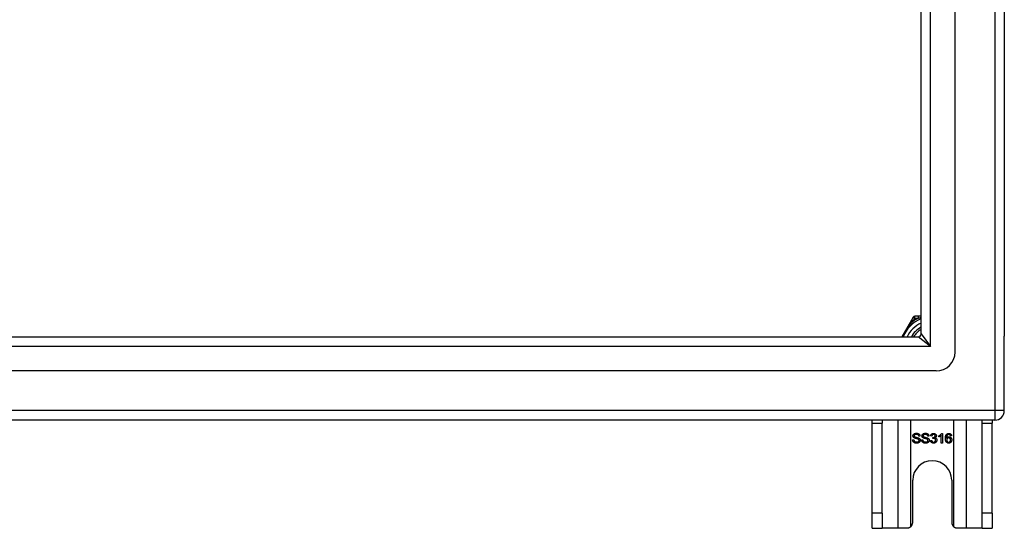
# Model space of a CAD drawing. Header units: inches. Extents: x 56.1 to 140.1, y 34.7 to 67.
# Tile 48 of 60: x 129.8 to 140.1, y 34.7 to 40. Entities that reach past the tile are written whole.
import ezdxf

# ---------------------------------------------------------------- set-up
doc = ezdxf.new("R2010")
doc.units = ezdxf.units.IN
doc.header["$MEASUREMENT"] = 0
doc.layers.add('Visible Edges(ANSI)', color=7, linetype='Continuous', lineweight=25)
doc.layers.add('Visible Tangent Edges(ANSI)', color=7, linetype='Continuous', lineweight=25)

msp = doc.modelspace()

# ---------------------------------------------------------------- linework, layer by layer
at = {"layer": 'Visible Edges(ANSI)'}
for p, q in [((139.551, 36.577), (139.551, 65.159)), ((139.197, 36.765), (139.197, 64.971)), ((140.063, 64.994), (140.063, 36.742)), ((139.097, 36.909), (138.996, 36.734)), ((139.115, 36.941), (139.097, 36.909)), ((139.169, 36.951), (139.132, 36.951)), ((139.197, 36.951), (139.169, 36.951)), ((98.96, 36.734), (139.166, 36.734)), ((140.063, 35.967), (140.063, 36.742)), ((139.354, 36.38), (98.771, 36.38)), ((139.964, 35.868), (98.929, 35.868)), ((138.688, 35.837), (138.688, 35.868)), ((138.793, 35.868), (138.793, 35.837)), ((139.833, 35.837), (139.833, 35.868)), ((139.938, 35.868), (139.938, 35.837)), ((138.688, 34.899), (138.688, 35.837)), ((138.793, 34.899), (138.793, 35.837)), ((139.833, 34.899), (139.833, 35.837)), ((139.938, 34.899), (139.938, 35.837)), ((139.109, 35.662), (139.122, 35.664)), ((139.186, 35.702), (139.173, 35.701)), ((139.203, 35.662), (139.215, 35.664)), ((139.279, 35.702), (139.267, 35.701)), ((139.295, 35.657), (139.308, 35.658)), ((139.309, 35.703), (139.297, 35.705)), ((139.32, 35.678), (139.321, 35.688)), ((139.382, 35.694), (139.382, 35.706)), ((139.407, 35.63), (139.407, 35.709)), ((139.411, 35.731), (139.419, 35.731)), ((139.419, 35.731), (139.419, 35.63)), ((139.514, 35.706), (139.502, 35.705)), ((139.419, 35.63), (139.407, 35.63)), ((139.11, 34.805), (139.11, 35.243)), ((139.516, 35.243), (139.516, 34.805)), ((138.688, 34.743), (138.688, 34.899)), ((138.793, 34.899), (138.793, 34.743)), ((139.833, 34.743), (139.833, 34.899)), ((139.938, 34.899), (139.938, 34.743)), ((138.688, 34.743), (138.793, 34.743)), ((138.957, 34.743), (138.793, 34.743)), ((139.048, 34.743), (138.957, 34.743)), ((139.669, 34.743), (139.578, 34.743)), ((139.833, 34.743), (139.669, 34.743)), ((139.833, 34.743), (139.938, 34.743))]:
    msp.add_line(p, q, dxfattribs=at)
at = {"layer": 'Visible Edges(ANSI)', "flags": 128}
for points in [[(139.152, 35.629), (139.149, 35.629), (139.145, 35.629), (139.142, 35.629), (139.139, 35.63), (139.137, 35.63), (139.134, 35.631), (139.132, 35.632), (139.129, 35.633), (139.127, 35.634), (139.125, 35.635), (139.123, 35.636), (139.121, 35.638), (139.119, 35.639), (139.118, 35.641), (139.116, 35.643), (139.115, 35.644), (139.114, 35.647), (139.113, 35.649), (139.112, 35.651), (139.111, 35.653), (139.11, 35.655), (139.11, 35.658), (139.109, 35.66), (139.109, 35.662)], [(139.113, 35.704), (139.113, 35.706), (139.113, 35.708), (139.114, 35.71), (139.114, 35.712), (139.115, 35.714), (139.115, 35.715), (139.116, 35.717), (139.117, 35.719), (139.119, 35.72), (139.12, 35.722), (139.121, 35.723), (139.123, 35.724), (139.124, 35.726), (139.126, 35.727), (139.128, 35.728), (139.13, 35.729), (139.132, 35.729), (139.134, 35.73), (139.136, 35.731), (139.139, 35.731), (139.141, 35.732), (139.143, 35.732), (139.146, 35.732), (139.148, 35.732)], [(139.127, 35.683), (139.126, 35.683), (139.125, 35.684), (139.124, 35.685), (139.123, 35.685), (139.122, 35.686), (139.121, 35.687), (139.12, 35.688), (139.119, 35.689), (139.119, 35.689), (139.118, 35.69), (139.117, 35.691), (139.117, 35.692), (139.116, 35.693), (139.116, 35.694), (139.115, 35.695), (139.115, 35.696), (139.114, 35.697), (139.114, 35.698), (139.114, 35.699), (139.113, 35.7), (139.113, 35.701), (139.113, 35.702), (139.113, 35.703), (139.113, 35.704)], [(139.122, 35.664), (139.122, 35.662), (139.122, 35.66), (139.123, 35.658), (139.123, 35.657), (139.124, 35.655), (139.125, 35.654), (139.125, 35.652), (139.126, 35.651), (139.127, 35.65), (139.128, 35.649), (139.129, 35.648), (139.13, 35.647), (139.131, 35.646), (139.133, 35.645), (139.134, 35.644), (139.136, 35.643), (139.138, 35.643), (139.14, 35.642), (139.141, 35.642), (139.143, 35.641), (139.145, 35.641), (139.147, 35.641), (139.149, 35.64), (139.151, 35.64)], [(139.149, 35.72), (139.147, 35.72), (139.145, 35.72), (139.143, 35.72), (139.142, 35.72), (139.14, 35.72), (139.138, 35.719), (139.137, 35.719), (139.136, 35.718), (139.134, 35.718), (139.133, 35.717), (139.132, 35.717), (139.131, 35.716), (139.13, 35.715), (139.13, 35.714), (139.129, 35.714), (139.128, 35.713), (139.128, 35.712), (139.127, 35.711), (139.127, 35.71), (139.126, 35.709), (139.126, 35.708), (139.126, 35.707), (139.126, 35.706), (139.126, 35.705)], [(139.126, 35.705), (139.126, 35.705), (139.126, 35.705), (139.126, 35.704), (139.126, 35.704), (139.126, 35.703), (139.126, 35.703), (139.126, 35.702), (139.126, 35.702), (139.126, 35.702), (139.126, 35.701), (139.127, 35.701), (139.127, 35.7), (139.127, 35.7), (139.127, 35.7), (139.127, 35.699), (139.128, 35.699), (139.128, 35.699), (139.128, 35.698), (139.128, 35.698), (139.128, 35.698), (139.129, 35.697), (139.129, 35.697), (139.129, 35.697), (139.13, 35.696)], [(139.165, 35.672), (139.164, 35.672), (139.163, 35.672), (139.162, 35.672), (139.161, 35.673), (139.159, 35.673), (139.158, 35.674), (139.156, 35.674), (139.155, 35.674), (139.153, 35.675), (139.151, 35.675), (139.149, 35.676), (139.147, 35.676), (139.144, 35.677), (139.142, 35.678), (139.14, 35.678), (139.138, 35.679), (139.137, 35.679), (139.135, 35.68), (139.133, 35.68), (139.132, 35.681), (139.131, 35.681), (139.129, 35.682), (139.128, 35.682), (139.127, 35.683)], [(139.13, 35.696), (139.13, 35.696), (139.131, 35.695), (139.132, 35.695), (139.134, 35.694), (139.135, 35.694), (139.137, 35.693), (139.138, 35.692), (139.14, 35.692), (139.142, 35.691), (139.145, 35.691), (139.147, 35.69), (139.15, 35.689), (139.152, 35.689), (139.155, 35.688), (139.157, 35.688), (139.159, 35.687), (139.161, 35.686), (139.163, 35.686), (139.165, 35.685), (139.167, 35.685), (139.168, 35.684), (139.17, 35.684), (139.171, 35.683), (139.172, 35.683)], [(139.148, 35.732), (139.151, 35.732), (139.154, 35.732), (139.156, 35.732), (139.159, 35.731), (139.161, 35.731), (139.164, 35.73), (139.166, 35.729), (139.168, 35.728), (139.17, 35.728), (139.172, 35.726), (139.174, 35.725), (139.176, 35.724), (139.177, 35.723), (139.179, 35.721), (139.18, 35.72), (139.181, 35.718), (139.182, 35.716), (139.183, 35.714), (139.184, 35.712), (139.185, 35.71), (139.185, 35.709), (139.186, 35.706), (139.186, 35.704), (139.186, 35.702)], [(139.173, 35.701), (139.173, 35.703), (139.173, 35.704), (139.173, 35.706), (139.172, 35.707), (139.172, 35.708), (139.171, 35.71), (139.171, 35.711), (139.17, 35.712), (139.169, 35.713), (139.168, 35.714), (139.167, 35.715), (139.166, 35.716), (139.165, 35.716), (139.164, 35.717), (139.163, 35.718), (139.162, 35.718), (139.16, 35.719), (139.159, 35.719), (139.158, 35.72), (139.156, 35.72), (139.154, 35.72), (139.153, 35.72), (139.151, 35.72), (139.149, 35.72)], [(139.151, 35.64), (139.153, 35.64), (139.155, 35.641), (139.157, 35.641), (139.159, 35.641), (139.16, 35.641), (139.162, 35.642), (139.163, 35.642), (139.165, 35.643), (139.166, 35.643), (139.168, 35.644), (139.169, 35.645), (139.17, 35.645), (139.171, 35.646), (139.172, 35.647), (139.173, 35.648), (139.173, 35.649), (139.174, 35.65), (139.175, 35.651), (139.175, 35.652), (139.176, 35.653), (139.176, 35.654), (139.176, 35.655), (139.176, 35.656), (139.176, 35.657)], [(139.189, 35.659), (139.189, 35.657), (139.189, 35.655), (139.188, 35.653), (139.188, 35.651), (139.187, 35.649), (139.186, 35.647), (139.185, 35.645), (139.184, 35.644), (139.183, 35.642), (139.182, 35.64), (139.18, 35.639), (139.179, 35.637), (139.177, 35.636), (139.175, 35.635), (139.173, 35.634), (139.171, 35.633), (139.169, 35.632), (139.167, 35.631), (139.165, 35.63), (139.162, 35.63), (139.16, 35.629), (139.157, 35.629), (139.155, 35.629), (139.152, 35.629)], [(139.176, 35.657), (139.176, 35.658), (139.176, 35.659), (139.176, 35.66), (139.176, 35.66), (139.176, 35.661), (139.176, 35.662), (139.175, 35.663), (139.175, 35.663), (139.175, 35.664), (139.174, 35.664), (139.174, 35.665), (139.174, 35.666), (139.173, 35.666), (139.173, 35.667), (139.172, 35.667), (139.171, 35.668), (139.171, 35.668), (139.17, 35.669), (139.169, 35.669), (139.168, 35.67), (139.167, 35.67), (139.167, 35.671), (139.166, 35.671), (139.165, 35.672)], [(139.172, 35.683), (139.173, 35.682), (139.175, 35.682), (139.176, 35.681), (139.177, 35.68), (139.178, 35.679), (139.18, 35.678), (139.181, 35.678), (139.182, 35.677), (139.182, 35.676), (139.183, 35.675), (139.184, 35.674), (139.185, 35.673), (139.185, 35.672), (139.186, 35.671), (139.187, 35.67), (139.187, 35.668), (139.188, 35.667), (139.188, 35.666), (139.188, 35.665), (139.189, 35.664), (139.189, 35.662), (139.189, 35.661), (139.189, 35.66), (139.189, 35.659)], [(139.245, 35.629), (139.242, 35.629), (139.239, 35.629), (139.236, 35.629), (139.233, 35.63), (139.23, 35.63), (139.227, 35.631), (139.225, 35.632), (139.222, 35.633), (139.22, 35.634), (139.218, 35.635), (139.216, 35.636), (139.214, 35.638), (139.213, 35.639), (139.211, 35.641), (139.209, 35.643), (139.208, 35.644), (139.207, 35.647), (139.206, 35.649), (139.205, 35.651), (139.204, 35.653), (139.203, 35.655), (139.203, 35.658), (139.203, 35.66), (139.203, 35.662)], [(139.206, 35.704), (139.206, 35.706), (139.207, 35.708), (139.207, 35.71), (139.207, 35.712), (139.208, 35.714), (139.209, 35.715), (139.21, 35.717), (139.211, 35.719), (139.212, 35.72), (139.213, 35.722), (139.214, 35.723), (139.216, 35.724), (139.218, 35.726), (139.219, 35.727), (139.221, 35.728), (139.223, 35.729), (139.225, 35.729), (139.227, 35.73), (139.23, 35.731), (139.232, 35.731), (139.234, 35.732), (139.237, 35.732), (139.239, 35.732), (139.242, 35.732)], [(139.22, 35.683), (139.219, 35.683), (139.218, 35.684), (139.217, 35.685), (139.216, 35.685), (139.215, 35.686), (139.214, 35.687), (139.213, 35.688), (139.213, 35.689), (139.212, 35.689), (139.211, 35.69), (139.21, 35.691), (139.21, 35.692), (139.209, 35.693), (139.209, 35.694), (139.208, 35.695), (139.208, 35.696), (139.207, 35.697), (139.207, 35.698), (139.207, 35.699), (139.207, 35.7), (139.207, 35.701), (139.206, 35.702), (139.206, 35.703), (139.206, 35.704)], [(139.215, 35.664), (139.215, 35.662), (139.216, 35.66), (139.216, 35.658), (139.217, 35.657), (139.217, 35.655), (139.218, 35.654), (139.218, 35.652), (139.219, 35.651), (139.22, 35.65), (139.221, 35.649), (139.222, 35.648), (139.223, 35.647), (139.225, 35.646), (139.226, 35.645), (139.228, 35.644), (139.229, 35.643), (139.231, 35.643), (139.233, 35.642), (139.235, 35.642), (139.237, 35.641), (139.238, 35.641), (139.24, 35.641), (139.243, 35.64), (139.245, 35.64)], [(139.242, 35.72), (139.24, 35.72), (139.238, 35.72), (139.236, 35.72), (139.235, 35.72), (139.233, 35.72), (139.232, 35.719), (139.23, 35.719), (139.229, 35.718), (139.228, 35.718), (139.227, 35.717), (139.226, 35.717), (139.225, 35.716), (139.224, 35.715), (139.223, 35.714), (139.222, 35.714), (139.221, 35.713), (139.221, 35.712), (139.22, 35.711), (139.22, 35.71), (139.22, 35.709), (139.219, 35.708), (139.219, 35.707), (139.219, 35.706), (139.219, 35.705)], [(139.219, 35.705), (139.219, 35.705), (139.219, 35.705), (139.219, 35.704), (139.219, 35.704), (139.219, 35.703), (139.219, 35.703), (139.219, 35.702), (139.219, 35.702), (139.22, 35.702), (139.22, 35.701), (139.22, 35.701), (139.22, 35.7), (139.22, 35.7), (139.22, 35.7), (139.221, 35.699), (139.221, 35.699), (139.221, 35.699), (139.221, 35.698), (139.221, 35.698), (139.222, 35.698), (139.222, 35.697), (139.222, 35.697), (139.223, 35.697), (139.223, 35.696)], [(139.258, 35.672), (139.257, 35.672), (139.256, 35.672), (139.255, 35.672), (139.254, 35.673), (139.253, 35.673), (139.251, 35.674), (139.25, 35.674), (139.248, 35.674), (139.246, 35.675), (139.244, 35.675), (139.242, 35.676), (139.24, 35.676), (139.238, 35.677), (139.235, 35.678), (139.233, 35.678), (139.232, 35.679), (139.23, 35.679), (139.228, 35.68), (139.227, 35.68), (139.225, 35.681), (139.224, 35.681), (139.223, 35.682), (139.221, 35.682), (139.22, 35.683)], [(139.223, 35.696), (139.224, 35.696), (139.225, 35.695), (139.226, 35.695), (139.227, 35.694), (139.228, 35.694), (139.23, 35.693), (139.232, 35.692), (139.234, 35.692), (139.236, 35.691), (139.238, 35.691), (139.24, 35.69), (139.243, 35.689), (139.246, 35.689), (139.248, 35.688), (139.25, 35.688), (139.253, 35.687), (139.255, 35.686), (139.257, 35.686), (139.258, 35.685), (139.26, 35.685), (139.262, 35.684), (139.263, 35.684), (139.264, 35.683), (139.265, 35.683)], [(139.242, 35.732), (139.244, 35.732), (139.247, 35.732), (139.25, 35.732), (139.252, 35.731), (139.254, 35.731), (139.257, 35.73), (139.259, 35.729), (139.261, 35.728), (139.263, 35.728), (139.265, 35.726), (139.267, 35.725), (139.269, 35.724), (139.27, 35.723), (139.272, 35.721), (139.273, 35.72), (139.274, 35.718), (139.275, 35.716), (139.276, 35.714), (139.277, 35.712), (139.278, 35.71), (139.278, 35.709), (139.279, 35.706), (139.279, 35.704), (139.279, 35.702)], [(139.267, 35.701), (139.266, 35.703), (139.266, 35.704), (139.266, 35.706), (139.265, 35.707), (139.265, 35.708), (139.264, 35.71), (139.264, 35.711), (139.263, 35.712), (139.262, 35.713), (139.261, 35.714), (139.261, 35.715), (139.26, 35.716), (139.259, 35.716), (139.257, 35.717), (139.256, 35.718), (139.255, 35.718), (139.254, 35.719), (139.252, 35.719), (139.251, 35.72), (139.249, 35.72), (139.248, 35.72), (139.246, 35.72), (139.244, 35.72), (139.242, 35.72)], [(139.282, 35.659), (139.282, 35.657), (139.282, 35.655), (139.282, 35.653), (139.281, 35.651), (139.28, 35.649), (139.28, 35.647), (139.279, 35.645), (139.278, 35.644), (139.276, 35.642), (139.275, 35.64), (139.274, 35.639), (139.272, 35.637), (139.27, 35.636), (139.269, 35.635), (139.267, 35.634), (139.264, 35.633), (139.262, 35.632), (139.26, 35.631), (139.258, 35.63), (139.255, 35.63), (139.253, 35.629), (139.25, 35.629), (139.248, 35.629), (139.245, 35.629)], [(139.245, 35.64), (139.246, 35.64), (139.248, 35.641), (139.25, 35.641), (139.252, 35.641), (139.253, 35.641), (139.255, 35.642), (139.257, 35.642), (139.258, 35.643), (139.259, 35.643), (139.261, 35.644), (139.262, 35.645), (139.263, 35.645), (139.264, 35.646), (139.265, 35.647), (139.266, 35.648), (139.267, 35.649), (139.267, 35.65), (139.268, 35.651), (139.268, 35.652), (139.269, 35.653), (139.269, 35.654), (139.269, 35.655), (139.269, 35.656), (139.269, 35.657)], [(139.269, 35.657), (139.269, 35.658), (139.269, 35.659), (139.269, 35.66), (139.269, 35.66), (139.269, 35.661), (139.269, 35.662), (139.269, 35.663), (139.268, 35.663), (139.268, 35.664), (139.268, 35.664), (139.267, 35.665), (139.267, 35.666), (139.266, 35.666), (139.266, 35.667), (139.265, 35.667), (139.265, 35.668), (139.264, 35.668), (139.263, 35.669), (139.262, 35.669), (139.262, 35.67), (139.261, 35.67), (139.26, 35.671), (139.259, 35.671), (139.258, 35.672)], [(139.265, 35.683), (139.267, 35.682), (139.268, 35.682), (139.269, 35.681), (139.27, 35.68), (139.272, 35.679), (139.273, 35.678), (139.274, 35.678), (139.275, 35.677), (139.276, 35.676), (139.277, 35.675), (139.277, 35.674), (139.278, 35.673), (139.279, 35.672), (139.279, 35.671), (139.28, 35.67), (139.28, 35.668), (139.281, 35.667), (139.281, 35.666), (139.281, 35.665), (139.282, 35.664), (139.282, 35.662), (139.282, 35.661), (139.282, 35.66), (139.282, 35.659)], [(139.327, 35.629), (139.325, 35.629), (139.323, 35.629), (139.321, 35.629), (139.319, 35.63), (139.317, 35.63), (139.315, 35.631), (139.313, 35.631), (139.312, 35.632), (139.31, 35.633), (139.308, 35.634), (139.307, 35.635), (139.305, 35.636), (139.304, 35.638), (139.303, 35.639), (139.301, 35.641), (139.3, 35.642), (139.299, 35.644), (139.298, 35.646), (139.298, 35.647), (139.297, 35.649), (139.296, 35.651), (139.296, 35.653), (139.296, 35.655), (139.295, 35.657)], [(139.297, 35.705), (139.297, 35.707), (139.298, 35.709), (139.298, 35.711), (139.299, 35.712), (139.299, 35.714), (139.3, 35.716), (139.301, 35.717), (139.302, 35.719), (139.303, 35.72), (139.304, 35.721), (139.306, 35.723), (139.307, 35.724), (139.308, 35.725), (139.31, 35.726), (139.311, 35.727), (139.313, 35.728), (139.314, 35.728), (139.316, 35.729), (139.317, 35.73), (139.319, 35.73), (139.321, 35.73), (139.323, 35.731), (139.325, 35.731), (139.327, 35.731)], [(139.308, 35.658), (139.308, 35.657), (139.308, 35.655), (139.309, 35.654), (139.309, 35.652), (139.31, 35.651), (139.311, 35.649), (139.311, 35.648), (139.312, 35.647), (139.313, 35.646), (139.313, 35.645), (139.314, 35.644), (139.315, 35.643), (139.316, 35.643), (139.317, 35.642), (139.318, 35.641), (139.318, 35.641), (139.319, 35.64), (139.32, 35.64), (139.322, 35.64), (139.323, 35.639), (139.324, 35.639), (139.325, 35.639), (139.326, 35.639), (139.327, 35.639)], [(139.327, 35.721), (139.326, 35.721), (139.325, 35.721), (139.324, 35.72), (139.322, 35.72), (139.321, 35.72), (139.32, 35.72), (139.319, 35.719), (139.318, 35.719), (139.318, 35.718), (139.317, 35.718), (139.316, 35.717), (139.315, 35.716), (139.314, 35.715), (139.314, 35.715), (139.313, 35.714), (139.312, 35.713), (139.312, 35.712), (139.311, 35.71), (139.311, 35.709), (139.31, 35.708), (139.31, 35.707), (139.309, 35.705), (139.309, 35.704), (139.309, 35.703)], [(139.328, 35.679), (139.328, 35.679), (139.328, 35.679), (139.327, 35.679), (139.327, 35.679), (139.327, 35.679), (139.326, 35.679), (139.326, 35.679), (139.326, 35.679), (139.325, 35.679), (139.325, 35.679), (139.325, 35.679), (139.324, 35.679), (139.324, 35.679), (139.324, 35.679), (139.323, 35.679), (139.323, 35.678), (139.322, 35.678), (139.322, 35.678), (139.322, 35.678), (139.321, 35.678), (139.321, 35.678), (139.32, 35.678), (139.32, 35.678), (139.32, 35.678)], [(139.321, 35.688), (139.321, 35.688), (139.321, 35.688), (139.321, 35.688), (139.321, 35.688), (139.321, 35.688), (139.322, 35.688), (139.322, 35.688), (139.322, 35.688), (139.322, 35.688), (139.322, 35.688), (139.322, 35.688), (139.322, 35.688), (139.322, 35.688), (139.322, 35.688), (139.322, 35.688), (139.322, 35.688), (139.322, 35.688), (139.323, 35.688), (139.323, 35.688), (139.323, 35.688), (139.323, 35.688), (139.323, 35.688), (139.323, 35.688), (139.323, 35.688)], [(139.323, 35.688), (139.324, 35.688), (139.325, 35.688), (139.327, 35.689), (139.328, 35.689), (139.329, 35.689), (139.33, 35.689), (139.332, 35.69), (139.333, 35.69), (139.334, 35.691), (139.335, 35.691), (139.336, 35.692), (139.337, 35.692), (139.338, 35.693), (139.339, 35.694), (139.34, 35.695), (139.341, 35.696), (139.341, 35.697), (139.342, 35.698), (139.342, 35.699), (139.343, 35.7), (139.343, 35.701), (139.343, 35.702), (139.343, 35.704), (139.343, 35.705)], [(139.327, 35.731), (139.329, 35.731), (139.331, 35.73), (139.333, 35.73), (139.335, 35.73), (139.336, 35.729), (139.338, 35.729), (139.34, 35.728), (139.342, 35.727), (139.343, 35.726), (139.345, 35.725), (139.346, 35.724), (139.348, 35.723), (139.349, 35.722), (139.35, 35.72), (139.351, 35.719), (139.352, 35.718), (139.353, 35.716), (139.354, 35.715), (139.355, 35.713), (139.355, 35.711), (139.355, 35.71), (139.356, 35.708), (139.356, 35.706), (139.356, 35.705)], [(139.343, 35.705), (139.343, 35.706), (139.343, 35.707), (139.343, 35.708), (139.343, 35.709), (139.343, 35.71), (139.342, 35.711), (139.342, 35.712), (139.341, 35.713), (139.341, 35.714), (139.34, 35.715), (139.339, 35.715), (139.339, 35.716), (139.338, 35.717), (139.337, 35.718), (139.336, 35.718), (139.335, 35.719), (139.334, 35.719), (139.334, 35.72), (139.333, 35.72), (139.331, 35.72), (139.33, 35.72), (139.329, 35.721), (139.328, 35.721), (139.327, 35.721)], [(139.361, 35.66), (139.361, 35.658), (139.361, 35.656), (139.36, 35.654), (139.36, 35.652), (139.359, 35.65), (139.358, 35.648), (139.358, 35.646), (139.357, 35.644), (139.355, 35.643), (139.354, 35.641), (139.353, 35.639), (139.351, 35.638), (139.35, 35.636), (139.348, 35.635), (139.346, 35.634), (139.344, 35.633), (139.342, 35.632), (139.34, 35.631), (139.338, 35.63), (139.336, 35.63), (139.334, 35.629), (139.332, 35.629), (139.33, 35.629), (139.327, 35.629)], [(139.327, 35.639), (139.329, 35.639), (139.33, 35.639), (139.331, 35.639), (139.333, 35.639), (139.334, 35.64), (139.335, 35.64), (139.336, 35.641), (139.338, 35.641), (139.339, 35.642), (139.34, 35.643), (139.341, 35.644), (139.342, 35.645), (139.343, 35.646), (139.344, 35.647), (139.344, 35.648), (139.345, 35.649), (139.346, 35.65), (139.346, 35.652), (139.347, 35.653), (139.347, 35.654), (139.347, 35.655), (139.348, 35.657), (139.348, 35.658), (139.348, 35.66)], [(139.348, 35.66), (139.348, 35.661), (139.348, 35.662), (139.347, 35.664), (139.347, 35.665), (139.347, 35.666), (139.346, 35.667), (139.346, 35.669), (139.345, 35.67), (139.345, 35.671), (139.344, 35.672), (139.343, 35.673), (139.342, 35.674), (139.341, 35.674), (139.34, 35.675), (139.339, 35.676), (139.338, 35.677), (139.337, 35.677), (139.336, 35.678), (139.335, 35.678), (139.334, 35.678), (139.332, 35.679), (139.331, 35.679), (139.33, 35.679), (139.328, 35.679)], [(139.356, 35.705), (139.356, 35.704), (139.356, 35.703), (139.356, 35.702), (139.356, 35.701), (139.355, 35.7), (139.355, 35.699), (139.355, 35.698), (139.354, 35.697), (139.354, 35.696), (139.354, 35.695), (139.353, 35.694), (139.353, 35.693), (139.352, 35.692), (139.351, 35.691), (139.351, 35.69), (139.35, 35.69), (139.349, 35.689), (139.348, 35.688), (139.347, 35.687), (139.346, 35.687), (139.345, 35.686), (139.344, 35.686), (139.343, 35.685), (139.342, 35.685)], [(139.342, 35.685), (139.344, 35.684), (139.345, 35.684), (139.346, 35.683), (139.348, 35.683), (139.349, 35.682), (139.35, 35.681), (139.351, 35.681), (139.352, 35.68), (139.353, 35.679), (139.354, 35.678), (139.355, 35.677), (139.356, 35.676), (139.357, 35.675), (139.357, 35.674), (139.358, 35.673), (139.359, 35.671), (139.359, 35.67), (139.36, 35.669), (139.36, 35.667), (139.36, 35.666), (139.361, 35.665), (139.361, 35.663), (139.361, 35.661), (139.361, 35.66)], [(139.382, 35.706), (139.384, 35.706), (139.386, 35.707), (139.387, 35.708), (139.389, 35.709), (139.39, 35.71), (139.392, 35.711), (139.393, 35.712), (139.395, 35.713), (139.396, 35.714), (139.398, 35.715), (139.399, 35.716), (139.4, 35.717), (139.402, 35.718), (139.403, 35.72), (139.404, 35.721), (139.405, 35.722), (139.406, 35.723), (139.407, 35.724), (139.408, 35.725), (139.409, 35.726), (139.409, 35.727), (139.41, 35.729), (139.411, 35.73), (139.411, 35.731)], [(139.407, 35.709), (139.406, 35.708), (139.405, 35.707), (139.405, 35.706), (139.404, 35.706), (139.403, 35.705), (139.402, 35.704), (139.401, 35.704), (139.4, 35.703), (139.399, 35.702), (139.398, 35.702), (139.396, 35.701), (139.395, 35.7), (139.394, 35.699), (139.393, 35.699), (139.392, 35.698), (139.391, 35.698), (139.39, 35.697), (139.388, 35.696), (139.387, 35.696), (139.386, 35.695), (139.385, 35.695), (139.384, 35.695), (139.383, 35.694), (139.382, 35.694)], [(139.45, 35.677), (139.45, 35.68), (139.45, 35.682), (139.45, 35.684), (139.45, 35.686), (139.451, 35.688), (139.451, 35.691), (139.451, 35.693), (139.451, 35.695), (139.452, 35.697), (139.452, 35.699), (139.452, 35.7), (139.453, 35.702), (139.453, 35.704), (139.454, 35.706), (139.454, 35.707), (139.455, 35.709), (139.456, 35.71), (139.456, 35.712), (139.457, 35.713), (139.458, 35.714), (139.458, 35.716), (139.459, 35.717), (139.46, 35.718), (139.461, 35.719)], [(139.485, 35.629), (139.482, 35.629), (139.48, 35.629), (139.478, 35.629), (139.475, 35.63), (139.473, 35.631), (139.471, 35.631), (139.469, 35.632), (139.467, 35.634), (139.465, 35.635), (139.463, 35.636), (139.461, 35.638), (139.46, 35.64), (139.458, 35.642), (139.457, 35.644), (139.456, 35.646), (139.454, 35.649), (139.453, 35.652), (139.453, 35.655), (139.452, 35.658), (139.451, 35.661), (139.451, 35.665), (139.45, 35.669), (139.45, 35.673), (139.45, 35.677)], [(139.461, 35.719), (139.462, 35.72), (139.462, 35.721), (139.463, 35.722), (139.464, 35.723), (139.465, 35.724), (139.466, 35.724), (139.467, 35.725), (139.468, 35.726), (139.469, 35.726), (139.47, 35.727), (139.471, 35.727), (139.472, 35.728), (139.473, 35.728), (139.474, 35.729), (139.475, 35.729), (139.476, 35.729), (139.477, 35.73), (139.478, 35.73), (139.48, 35.73), (139.481, 35.73), (139.482, 35.731), (139.483, 35.731), (139.485, 35.731), (139.486, 35.731)], [(139.475, 35.717), (139.474, 35.717), (139.473, 35.716), (139.472, 35.715), (139.471, 35.714), (139.471, 35.713), (139.47, 35.712), (139.469, 35.711), (139.468, 35.71), (139.468, 35.709), (139.467, 35.708), (139.466, 35.706), (139.466, 35.705), (139.465, 35.704), (139.465, 35.702), (139.464, 35.701), (139.464, 35.699), (139.464, 35.697), (139.463, 35.695), (139.463, 35.693), (139.463, 35.691), (139.463, 35.689), (139.462, 35.687), (139.462, 35.684), (139.462, 35.682)], [(139.462, 35.682), (139.463, 35.683), (139.464, 35.684), (139.465, 35.685), (139.465, 35.686), (139.466, 35.687), (139.467, 35.688), (139.468, 35.689), (139.469, 35.689), (139.47, 35.69), (139.471, 35.691), (139.472, 35.691), (139.473, 35.692), (139.474, 35.692), (139.475, 35.693), (139.476, 35.693), (139.478, 35.694), (139.479, 35.694), (139.48, 35.694), (139.481, 35.695), (139.482, 35.695), (139.483, 35.695), (139.484, 35.695), (139.485, 35.695), (139.487, 35.695)], [(139.484, 35.684), (139.483, 35.684), (139.481, 35.684), (139.48, 35.684), (139.479, 35.684), (139.478, 35.683), (139.476, 35.683), (139.475, 35.682), (139.474, 35.682), (139.473, 35.681), (139.472, 35.68), (139.471, 35.679), (139.47, 35.678), (139.469, 35.677), (139.468, 35.676), (139.467, 35.675), (139.467, 35.674), (139.466, 35.673), (139.466, 35.671), (139.465, 35.67), (139.465, 35.669), (139.465, 35.667), (139.464, 35.666), (139.464, 35.664), (139.464, 35.663)], [(139.464, 35.663), (139.464, 35.661), (139.464, 35.66), (139.465, 35.658), (139.465, 35.657), (139.465, 35.655), (139.466, 35.654), (139.466, 35.652), (139.467, 35.651), (139.468, 35.649), (139.468, 35.648), (139.469, 35.647), (139.47, 35.645), (139.471, 35.644), (139.472, 35.643), (139.473, 35.643), (139.474, 35.642), (139.476, 35.641), (139.477, 35.64), (139.478, 35.64), (139.479, 35.639), (139.481, 35.639), (139.482, 35.639), (139.483, 35.639), (139.485, 35.639)], [(139.485, 35.721), (139.485, 35.721), (139.484, 35.721), (139.484, 35.721), (139.483, 35.721), (139.483, 35.72), (139.482, 35.72), (139.482, 35.72), (139.481, 35.72), (139.481, 35.72), (139.481, 35.72), (139.48, 35.72), (139.48, 35.72), (139.479, 35.72), (139.479, 35.72), (139.478, 35.719), (139.478, 35.719), (139.478, 35.719), (139.477, 35.719), (139.477, 35.719), (139.476, 35.718), (139.476, 35.718), (139.476, 35.718), (139.475, 35.718), (139.475, 35.717)], [(139.504, 35.662), (139.503, 35.664), (139.503, 35.665), (139.503, 35.667), (139.503, 35.668), (139.503, 35.67), (139.502, 35.671), (139.502, 35.673), (139.501, 35.674), (139.5, 35.675), (139.5, 35.676), (139.499, 35.677), (139.498, 35.678), (139.497, 35.679), (139.496, 35.68), (139.495, 35.681), (139.494, 35.682), (139.493, 35.682), (139.492, 35.683), (139.491, 35.683), (139.489, 35.684), (139.488, 35.684), (139.487, 35.684), (139.485, 35.684), (139.484, 35.684)], [(139.498, 35.715), (139.497, 35.716), (139.497, 35.716), (139.496, 35.717), (139.496, 35.717), (139.495, 35.717), (139.495, 35.718), (139.494, 35.718), (139.494, 35.718), (139.493, 35.719), (139.493, 35.719), (139.493, 35.719), (139.492, 35.719), (139.491, 35.72), (139.491, 35.72), (139.49, 35.72), (139.49, 35.72), (139.489, 35.72), (139.489, 35.72), (139.488, 35.72), (139.488, 35.72), (139.487, 35.721), (139.486, 35.721), (139.486, 35.721), (139.485, 35.721)], [(139.516, 35.663), (139.516, 35.66), (139.516, 35.658), (139.516, 35.656), (139.515, 35.654), (139.515, 35.652), (139.514, 35.649), (139.513, 35.647), (139.512, 35.645), (139.511, 35.643), (139.51, 35.642), (139.509, 35.64), (139.507, 35.638), (139.506, 35.637), (139.504, 35.635), (139.503, 35.634), (139.501, 35.633), (139.499, 35.632), (139.497, 35.631), (139.495, 35.63), (139.493, 35.63), (139.491, 35.629), (139.489, 35.629), (139.487, 35.629), (139.485, 35.629)], [(139.485, 35.639), (139.486, 35.639), (139.487, 35.639), (139.488, 35.639), (139.49, 35.639), (139.491, 35.64), (139.492, 35.64), (139.493, 35.641), (139.494, 35.641), (139.495, 35.642), (139.496, 35.643), (139.497, 35.644), (139.498, 35.645), (139.499, 35.646), (139.5, 35.647), (139.5, 35.648), (139.501, 35.65), (139.502, 35.651), (139.502, 35.652), (139.503, 35.654), (139.503, 35.655), (139.503, 35.657), (139.503, 35.659), (139.503, 35.66), (139.504, 35.662)], [(139.486, 35.731), (139.488, 35.731), (139.49, 35.731), (139.492, 35.73), (139.493, 35.73), (139.495, 35.73), (139.497, 35.729), (139.498, 35.728), (139.5, 35.728), (139.501, 35.727), (139.503, 35.726), (139.504, 35.725), (139.505, 35.724), (139.507, 35.723), (139.508, 35.722), (139.509, 35.72), (139.51, 35.719), (139.511, 35.718), (139.511, 35.716), (139.512, 35.715), (139.513, 35.713), (139.513, 35.711), (139.514, 35.71), (139.514, 35.708), (139.514, 35.706)], [(139.487, 35.695), (139.489, 35.695), (139.491, 35.695), (139.493, 35.695), (139.494, 35.694), (139.496, 35.694), (139.498, 35.693), (139.5, 35.692), (139.501, 35.691), (139.503, 35.69), (139.505, 35.689), (139.506, 35.688), (139.508, 35.686), (139.509, 35.685), (139.51, 35.683), (139.511, 35.681), (139.512, 35.68), (139.513, 35.678), (139.514, 35.676), (139.515, 35.674), (139.515, 35.672), (139.516, 35.67), (139.516, 35.667), (139.516, 35.665), (139.516, 35.663)], [(139.502, 35.705), (139.502, 35.705), (139.502, 35.706), (139.502, 35.707), (139.502, 35.707), (139.501, 35.708), (139.501, 35.708), (139.501, 35.709), (139.501, 35.709), (139.501, 35.71), (139.501, 35.71), (139.5, 35.711), (139.5, 35.711), (139.5, 35.711), (139.5, 35.712), (139.5, 35.712), (139.499, 35.713), (139.499, 35.713), (139.499, 35.713), (139.499, 35.714), (139.499, 35.714), (139.498, 35.714), (139.498, 35.715), (139.498, 35.715), (139.498, 35.715)], [(139.092, 34.761), (139.09, 34.76), (139.089, 34.758), (139.087, 34.757), (139.086, 34.756), (139.084, 34.754), (139.082, 34.753), (139.08, 34.752), (139.079, 34.751), (139.077, 34.75), (139.075, 34.749), (139.073, 34.748), (139.071, 34.747), (139.069, 34.747), (139.067, 34.746), (139.065, 34.745), (139.063, 34.745), (139.061, 34.744), (139.059, 34.744), (139.057, 34.744), (139.055, 34.743), (139.054, 34.743), (139.052, 34.743), (139.05, 34.743), (139.048, 34.743)], [(139.578, 34.743), (139.576, 34.743), (139.574, 34.743), (139.572, 34.743), (139.57, 34.743), (139.568, 34.744), (139.566, 34.744), (139.564, 34.744), (139.562, 34.745), (139.56, 34.745), (139.558, 34.746), (139.556, 34.747), (139.554, 34.747), (139.552, 34.748), (139.551, 34.749), (139.549, 34.75), (139.547, 34.751), (139.545, 34.752), (139.543, 34.753), (139.542, 34.754), (139.54, 34.756), (139.538, 34.757), (139.537, 34.758), (139.535, 34.76), (139.534, 34.761)]]:
    msp.add_lwpolyline(points, dxfattribs=at)
at = {"layer": 'Visible Edges(ANSI)'}
for centre, radius, start, end in [((139.313, 36.618), 0.325, 110.9514, 159.0486), ((139.132, 36.931), 0.0197, 90, 150), ((139.313, 36.618), 0.226, 120.8668, 149.1332), ((139.166, 36.765), 0.031, 270, 0), ((139.354, 36.577), 0.197, 270, 0), ((139.964, 35.967), 0.099, 270, 0), ((139.313, 35.243), 0.203, 0, 180), ((139.048, 34.805), 0.062, 314.9335, 0), ((139.578, 34.805), 0.062, 180, 225.0665)]:
    msp.add_arc(centre, radius, start, end, dxfattribs=at)
at = {"layer": 'Visible Tangent Edges(ANSI)'}
for p, q in [((139.964, 65.769), (139.964, 35.967)), ((139.296, 36.635), (139.296, 65.101)), ((139.114, 36.899), (139.097, 36.909)), ((139.114, 36.899), (139.132, 36.931)), ((139.115, 36.941), (139.132, 36.931)), ((139.132, 36.931), (139.132, 36.951)), ((139.132, 36.931), (139.169, 36.931)), ((139.169, 36.931), (139.169, 36.951)), ((139.197, 36.765), (139.296, 36.635)), ((139.296, 36.635), (139.166, 36.734)), ((139.296, 36.635), (98.83, 36.635)), ((139.964, 35.967), (98.162, 35.967)), ((139.964, 35.967), (139.964, 35.868)), ((140.063, 35.967), (139.964, 35.967)), ((138.957, 35.868), (138.957, 34.743)), ((139.092, 34.761), (139.092, 35.868)), ((139.534, 35.868), (139.534, 34.761)), ((139.669, 34.743), (139.669, 35.868)), ((138.688, 35.837), (138.793, 35.837)), ((139.833, 35.837), (139.938, 35.837)), ((138.793, 34.899), (138.688, 34.899)), ((139.938, 34.899), (139.833, 34.899))]:
    msp.add_line(p, q, dxfattribs=at)
at = {"layer": 'Visible Tangent Edges(ANSI)', "flags": 128}
for points in [[(139.003, 36.734), (139.007, 36.742), (139.01, 36.749), (139.014, 36.757), (139.018, 36.764), (139.022, 36.772), (139.027, 36.779), (139.031, 36.787), (139.035, 36.794), (139.04, 36.802), (139.044, 36.809), (139.049, 36.816), (139.054, 36.823), (139.059, 36.83), (139.063, 36.837), (139.068, 36.843), (139.073, 36.85), (139.078, 36.856), (139.083, 36.863), (139.088, 36.869), (139.093, 36.875), (139.098, 36.881), (139.103, 36.887), (139.109, 36.893), (139.114, 36.899)], [(139.169, 36.931), (139.17, 36.931), (139.171, 36.931), (139.172, 36.932), (139.173, 36.932), (139.175, 36.932), (139.176, 36.932), (139.177, 36.932), (139.178, 36.933), (139.179, 36.933), (139.18, 36.933), (139.181, 36.933), (139.183, 36.934), (139.184, 36.934), (139.185, 36.934), (139.186, 36.934), (139.187, 36.934), (139.188, 36.935), (139.19, 36.935), (139.191, 36.935), (139.192, 36.935), (139.193, 36.936), (139.194, 36.936), (139.195, 36.936), (139.197, 36.936)]]:
    msp.add_lwpolyline(points, dxfattribs=at)
at = {"layer": 'Visible Tangent Edges(ANSI)'}
for radius, start, end in [(0.285, 114.01, 155.99), (0.344, 114.6913, 125.3087), (0.246, 118.1642, 151.8358)]:
    msp.add_arc((139.313, 36.618), radius, start, end, dxfattribs=at)

doc.saveas('drawing.dxf')
